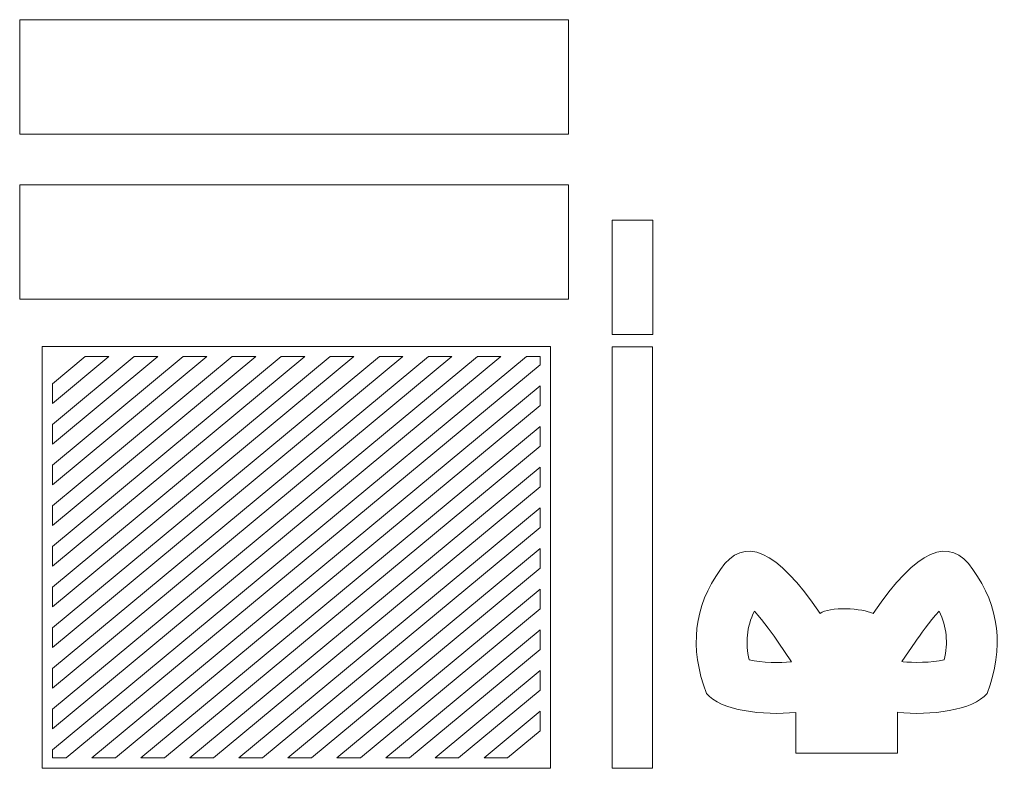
# Model space of a CAD drawing. Header units: millimetres. Extents: x -1146 to 1019, y -763 to 979.
# Tile 78 of 143: x 539 to 636, y -159 to -86. Entities that reach past the tile are written whole.
import ezdxf

# ---------------------------------------------------------------- set-up
doc = ezdxf.new("R2010")
doc.units = ezdxf.units.MM
doc.header["$MEASUREMENT"] = 0
doc.layers.add('Layer 1', color=7, linetype='Continuous')

msp = doc.modelspace()

# ---------------------------------------------------------------- linework, layer by layer
at = {"layer": 'Layer 1', "color": 250, "lineweight": 18}
for points in [[(539.371, -96.9831), (593.3708, -96.9831), (593.3708, -85.7417), (539.371, -85.7417), (539.371, -96.9831)], [(539.371, -113.2109), (593.3708, -113.2109), (593.3708, -101.9695), (539.371, -101.9695), (539.371, -113.2109)], [(597.6646, -116.6951), (601.6646, -116.6951), (601.6646, -105.4531), (597.6646, -105.4531), (597.6646, -116.6951)], [(597.6487, -159.3635), (601.6487, -159.3635), (601.6487, -117.9057), (597.6487, -117.9057), (597.6487, -159.3635)]]:
    msp.add_lwpolyline(points, close=True, dxfattribs=at)
for points, knots in [([(541.594, -117.881), (541.594, -117.881), (591.5939, -117.881), (591.5939, -117.881), (591.5939, -117.881), (591.5939, -117.881), (591.5939, -159.3394), (591.5939, -159.3394), (591.5939, -159.3394), (591.5939, -159.3394), (541.594, -159.3394), (541.594, -159.3394), (541.594, -159.3394), (541.594, -159.3394), (541.594, -117.881), (541.594, -117.881)], [0, 0, 0, 0, 0.2, 0.2, 0.2, 0.2, 0.4, 0.4, 0.4, 0.4, 0.6, 0.6, 0.6, 0.6, 1, 1, 1, 1]), ([(545.8112, -118.881), (545.8112, -118.881), (548.1284, -118.881), (548.1284, -118.881), (548.1284, -118.881), (548.1284, -118.881), (542.5927, -123.471), (542.5927, -123.471), (542.5927, -123.471), (542.5927, -123.471), (542.5927, -121.5495), (542.5927, -121.5495), (542.5927, -121.5495), (542.5927, -121.5495), (545.8109, -118.881), (545.8109, -118.881), (545.8109, -118.881), (545.8109, -118.881), (545.8112, -118.881), (545.8112, -118.881)], [0, 0, 0, 0, 0.1666667, 0.1666667, 0.1666667, 0.1666667, 0.3333333, 0.3333333, 0.3333333, 0.3333333, 0.5, 0.5, 0.5, 0.5, 0.6666667, 0.6666667, 0.6666667, 0.6666667, 1, 1, 1, 1]), ([(550.6354, -118.881), (550.6354, -118.881), (552.9526, -118.881), (552.9526, -118.881), (552.9526, -118.881), (552.9526, -118.881), (542.593, -127.471), (542.593, -127.471), (542.593, -127.471), (542.593, -127.471), (542.593, -125.5495), (542.593, -125.5495), (542.593, -125.5495), (542.593, -125.5495), (550.6354, -118.881), (550.6354, -118.881)], [0, 0, 0, 0, 0.2, 0.2, 0.2, 0.2, 0.4, 0.4, 0.4, 0.4, 0.6, 0.6, 0.6, 0.6, 1, 1, 1, 1]), ([(560.2838, -118.881), (560.2838, -118.881), (562.6013, -118.881), (562.6013, -118.881), (562.6013, -118.881), (562.6013, -118.881), (542.5932, -135.471), (542.5932, -135.471), (542.5932, -135.471), (542.5932, -135.471), (542.5932, -133.5495), (542.5932, -133.5495), (542.5932, -133.5495), (542.5932, -133.5495), (560.2838, -118.881), (560.2838, -118.881)], [0, 0, 0, 0, 0.2, 0.2, 0.2, 0.2, 0.4, 0.4, 0.4, 0.4, 0.6, 0.6, 0.6, 0.6, 1, 1, 1, 1]), ([(555.4596, -118.881), (555.4596, -118.881), (557.7771, -118.881), (557.7771, -118.881), (557.7771, -118.881), (557.7771, -118.881), (542.5932, -131.471), (542.5932, -131.471), (542.5932, -131.471), (542.5932, -131.471), (542.5932, -129.5495), (542.5932, -129.5495), (542.5932, -129.5495), (542.5932, -129.5495), (555.4598, -118.881), (555.4598, -118.881), (555.4598, -118.881), (555.4598, -118.881), (555.4596, -118.881), (555.4596, -118.881)], [0, 0, 0, 0, 0.1666667, 0.1666667, 0.1666667, 0.1666667, 0.3333333, 0.3333333, 0.3333333, 0.3333333, 0.5, 0.5, 0.5, 0.5, 0.6666667, 0.6666667, 0.6666667, 0.6666667, 1, 1, 1, 1]), ([(579.5807, -118.881), (579.5807, -118.881), (581.8979, -118.881), (581.8979, -118.881), (581.8979, -118.881), (581.8979, -118.881), (542.5934, -151.471), (542.5934, -151.471), (542.5934, -151.471), (542.5934, -151.471), (542.5934, -149.5495), (542.5934, -149.5495), (542.5934, -149.5495), (542.5934, -149.5495), (579.5806, -118.881), (579.5806, -118.881), (579.5806, -118.881), (579.5806, -118.881), (579.5807, -118.881), (579.5807, -118.881)], [0, 0, 0, 0, 0.1666667, 0.1666667, 0.1666667, 0.1666667, 0.3333333, 0.3333333, 0.3333333, 0.3333333, 0.5, 0.5, 0.5, 0.5, 0.6666667, 0.6666667, 0.6666667, 0.6666667, 1, 1, 1, 1]), ([(565.108, -118.881), (565.108, -118.881), (567.4255, -118.881), (567.4255, -118.881), (567.4255, -118.881), (567.4255, -118.881), (542.5934, -139.471), (542.5934, -139.471), (542.5934, -139.471), (542.5934, -139.471), (542.5934, -137.5495), (542.5934, -137.5495), (542.5934, -137.5495), (542.5934, -137.5495), (565.1082, -118.881), (565.1082, -118.881), (565.1082, -118.881), (565.1082, -118.881), (565.108, -118.881), (565.108, -118.881)], [0, 0, 0, 0, 0.1666667, 0.1666667, 0.1666667, 0.1666667, 0.3333333, 0.3333333, 0.3333333, 0.3333333, 0.5, 0.5, 0.5, 0.5, 0.6666667, 0.6666667, 0.6666667, 0.6666667, 1, 1, 1, 1]), ([(574.7565, -118.881), (574.7565, -118.881), (577.0737, -118.881), (577.0737, -118.881), (577.0737, -118.881), (577.0737, -118.881), (542.5935, -147.471), (542.5935, -147.471), (542.5935, -147.471), (542.5935, -147.471), (542.5935, -145.5495), (542.5935, -145.5495), (542.5935, -145.5495), (542.5935, -145.5495), (574.7565, -118.881), (574.7565, -118.881)], [0, 0, 0, 0, 0.2, 0.2, 0.2, 0.2, 0.4, 0.4, 0.4, 0.4, 0.6, 0.6, 0.6, 0.6, 1, 1, 1, 1]), ([(569.9323, -118.881), (569.9323, -118.881), (572.2498, -118.881), (572.2498, -118.881), (572.2498, -118.881), (572.2498, -118.881), (542.5935, -143.471), (542.5935, -143.471), (542.5935, -143.471), (542.5935, -143.471), (542.5935, -141.5495), (542.5935, -141.5495), (542.5935, -141.5495), (542.5935, -141.5495), (569.9323, -118.881), (569.9323, -118.881)], [0, 0, 0, 0, 0.2, 0.2, 0.2, 0.2, 0.4, 0.4, 0.4, 0.4, 0.6, 0.6, 0.6, 0.6, 1, 1, 1, 1]), ([(584.4049, -118.881), (584.4049, -118.881), (586.7221, -118.881), (586.7221, -118.881), (586.7221, -118.881), (586.7221, -118.881), (542.5937, -155.471), (542.5937, -155.471), (542.5937, -155.471), (542.5937, -155.471), (542.5937, -153.5495), (542.5937, -153.5495), (542.5937, -153.5495), (542.5937, -153.5495), (584.4049, -118.881), (584.4049, -118.881)], [0, 0, 0, 0, 0.2, 0.2, 0.2, 0.2, 0.4, 0.4, 0.4, 0.4, 0.6, 0.6, 0.6, 0.6, 1, 1, 1, 1]), ([(589.2292, -118.881), (589.2292, -118.881), (590.5939, -118.881), (590.5939, -118.881), (590.5939, -118.881), (590.5939, -118.881), (590.5939, -119.6709), (590.5939, -119.6709), (590.5939, -119.6709), (590.5939, -119.6709), (543.9585, -158.3394), (543.9585, -158.3394), (543.9585, -158.3394), (543.9585, -158.3394), (542.5938, -158.3394), (542.5938, -158.3394), (542.5938, -158.3394), (542.5938, -158.3394), (542.5938, -157.5495), (542.5938, -157.5495), (542.5938, -157.5495), (542.5938, -157.5495), (589.2292, -118.881), (589.2292, -118.881)], [0, 0, 0, 0, 0.1428571, 0.1428571, 0.1428571, 0.1428571, 0.2857143, 0.2857143, 0.2857143, 0.2857143, 0.4285714, 0.4285714, 0.4285714, 0.4285714, 0.5714286, 0.5714286, 0.5714286, 0.5714286, 0.7142857, 0.7142857, 0.7142857, 0.7142857, 1, 1, 1, 1]), ([(590.5939, -121.7495), (590.5939, -121.7495), (590.5939, -123.671), (590.5939, -123.671), (590.5939, -123.671), (590.5939, -123.671), (548.7827, -158.3395), (548.7827, -158.3395), (548.7827, -158.3395), (548.7827, -158.3395), (546.4655, -158.3395), (546.4655, -158.3395), (546.4655, -158.3395), (546.4655, -158.3395), (590.5939, -121.7495), (590.5939, -121.7495)], [0, 0, 0, 0, 0.2, 0.2, 0.2, 0.2, 0.4, 0.4, 0.4, 0.4, 0.6, 0.6, 0.6, 0.6, 1, 1, 1, 1]), ([(590.5939, -125.7495), (590.5939, -125.7495), (590.5939, -127.671), (590.5939, -127.671), (590.5939, -127.671), (590.5939, -127.671), (553.6067, -158.3395), (553.6067, -158.3395), (553.6067, -158.3395), (553.6067, -158.3395), (551.2895, -158.3395), (551.2895, -158.3395), (551.2895, -158.3395), (551.2895, -158.3395), (590.594, -125.7495), (590.594, -125.7495), (590.594, -125.7495), (590.594, -125.7495), (590.5939, -125.7495), (590.5939, -125.7495)], [0, 0, 0, 0, 0.1666667, 0.1666667, 0.1666667, 0.1666667, 0.3333333, 0.3333333, 0.3333333, 0.3333333, 0.5, 0.5, 0.5, 0.5, 0.6666667, 0.6666667, 0.6666667, 0.6666667, 1, 1, 1, 1]), ([(590.5939, -129.7494), (590.5939, -129.7494), (590.5939, -131.6709), (590.5939, -131.6709), (590.5939, -131.6709), (590.5939, -131.6709), (558.4309, -158.3394), (558.4309, -158.3394), (558.4309, -158.3394), (558.4309, -158.3394), (556.1137, -158.3394), (556.1137, -158.3394), (556.1137, -158.3394), (556.1137, -158.3394), (590.5939, -129.7494), (590.5939, -129.7494)], [0, 0, 0, 0, 0.2, 0.2, 0.2, 0.2, 0.4, 0.4, 0.4, 0.4, 0.6, 0.6, 0.6, 0.6, 1, 1, 1, 1]), ([(590.5939, -133.7494), (590.5939, -133.7494), (590.5939, -135.6709), (590.5939, -135.6709), (590.5939, -135.6709), (590.5939, -135.6709), (563.2551, -158.3394), (563.2551, -158.3394), (563.2551, -158.3394), (563.2551, -158.3394), (560.9376, -158.3394), (560.9376, -158.3394), (560.9376, -158.3394), (560.9376, -158.3394), (590.5939, -133.7494), (590.5939, -133.7494)], [0, 0, 0, 0, 0.2, 0.2, 0.2, 0.2, 0.4, 0.4, 0.4, 0.4, 0.6, 0.6, 0.6, 0.6, 1, 1, 1, 1]), ([(615.7379, -153.8685), (612.5154, -154.2152), (608.3081, -153.6663), (606.9383, -152.0039), (606.9383, -152.0039), (605.2375, -147.4984), (605.7008, -143.4344), (608.3284, -139.8114), (608.3284, -139.8114), (610.5984, -136.3933), (613.8684, -137.8363), (618.1379, -144.1403), (618.1379, -144.1403), (618.9743, -143.4451), (622.3297, -143.613), (623.3467, -144.1403), (623.3467, -144.1403), (627.6162, -137.8363), (630.8862, -136.3936), (633.1562, -139.8114), (633.1562, -139.8114), (635.7838, -143.4342), (636.2471, -147.4985), (634.5463, -152.0039), (634.5463, -152.0039), (633.175, -153.6681), (628.9611, -154.2099), (625.7376, -153.8571), (625.7376, -153.8571), (625.7376, -153.8571), (625.7376, -157.8685), (625.7376, -157.8685), (625.7376, -157.8685), (625.7376, -157.8685), (615.7376, -157.8685), (615.7376, -157.8685), (615.7376, -157.8685), (615.7376, -157.8685), (615.7376, -153.8685), (615.7376, -153.8685), (615.7376, -153.8685), (615.7376, -153.8685), (615.7379, -153.8685), (615.7379, -153.8685)], [0, 0, 0, 0, 0.0833333, 0.0833333, 0.0833333, 0.0833333, 0.1666667, 0.1666667, 0.1666667, 0.1666667, 0.25, 0.25, 0.25, 0.25, 0.3333333, 0.3333333, 0.3333333, 0.3333333, 0.4166667, 0.4166667, 0.4166667, 0.4166667, 0.5, 0.5, 0.5, 0.5, 0.5833333, 0.5833333, 0.5833333, 0.5833333, 0.6666667, 0.6666667, 0.6666667, 0.6666667, 0.75, 0.75, 0.75, 0.75, 0.8333333, 0.8333333, 0.8333333, 0.8333333, 1, 1, 1, 1]), ([(590.5939, -137.7494), (590.5939, -137.7494), (590.5939, -139.6709), (590.5939, -139.6709), (590.5939, -139.6709), (590.5939, -139.6709), (568.0791, -158.3394), (568.0791, -158.3394), (568.0791, -158.3394), (568.0791, -158.3394), (565.7616, -158.3394), (565.7616, -158.3394), (565.7616, -158.3394), (565.7616, -158.3394), (590.5937, -137.7494), (590.5937, -137.7494), (590.5937, -137.7494), (590.5937, -137.7494), (590.5939, -137.7494), (590.5939, -137.7494)], [0, 0, 0, 0, 0.1666667, 0.1666667, 0.1666667, 0.1666667, 0.3333333, 0.3333333, 0.3333333, 0.3333333, 0.5, 0.5, 0.5, 0.5, 0.6666667, 0.6666667, 0.6666667, 0.6666667, 1, 1, 1, 1]), ([(590.5939, -141.7494), (590.5939, -141.7494), (590.5939, -143.6709), (590.5939, -143.6709), (590.5939, -143.6709), (590.5939, -143.6709), (572.9033, -158.3394), (572.9033, -158.3394), (572.9033, -158.3394), (572.9033, -158.3394), (570.5858, -158.3394), (570.5858, -158.3394), (570.5858, -158.3394), (570.5858, -158.3394), (590.5939, -141.7494), (590.5939, -141.7494)], [0, 0, 0, 0, 0.2, 0.2, 0.2, 0.2, 0.4, 0.4, 0.4, 0.4, 0.6, 0.6, 0.6, 0.6, 1, 1, 1, 1]), ([(611.6556, -143.9221), (610.8794, -145.4672), (610.7633, -147.0257), (611.1471, -148.7072), (611.1471, -148.7072), (612.3795, -148.9963), (614.2893, -148.9955), (615.2027, -148.8972), (615.2027, -148.8972), (615.2027, -148.8972), (615.3127, -148.8855), (615.3127, -148.8855), (615.3127, -148.8855), (615.3127, -148.8855), (613.998, -146.9442), (613.998, -146.9442), (613.998, -146.9442), (613.5845, -146.3336), (612.5774, -144.9211), (611.6556, -143.9221)], [0, 0, 0, 0, 0.1666667, 0.1666667, 0.1666667, 0.1666667, 0.3333333, 0.3333333, 0.3333333, 0.3333333, 0.5, 0.5, 0.5, 0.5, 0.6666667, 0.6666667, 0.6666667, 0.6666667, 1, 1, 1, 1]), ([(626.1785, -148.8756), (626.1785, -148.8756), (626.2816, -148.8868), (626.2816, -148.8868), (626.2816, -148.8868), (627.1947, -148.9866), (629.1048, -148.9909), (630.3382, -148.7042), (630.3382, -148.7042), (630.721, -147.0237), (630.6046, -145.4662), (629.8292, -143.9219), (629.8292, -143.9219), (628.9074, -144.9209), (627.9003, -146.3334), (627.4866, -146.944), (627.4866, -146.944), (627.4866, -146.944), (626.1785, -148.8754), (626.1785, -148.8754), (626.1785, -148.8754), (626.1785, -148.8754), (626.1785, -148.8756), (626.1785, -148.8756)], [0, 0, 0, 0, 0.1428571, 0.1428571, 0.1428571, 0.1428571, 0.2857143, 0.2857143, 0.2857143, 0.2857143, 0.4285714, 0.4285714, 0.4285714, 0.4285714, 0.5714286, 0.5714286, 0.5714286, 0.5714286, 0.7142857, 0.7142857, 0.7142857, 0.7142857, 1, 1, 1, 1]), ([(590.5939, -145.7494), (590.5939, -145.7494), (590.5939, -147.6709), (590.5939, -147.6709), (590.5939, -147.6709), (590.5939, -147.6709), (577.7273, -158.3394), (577.7273, -158.3394), (577.7273, -158.3394), (577.7273, -158.3394), (575.4098, -158.3394), (575.4098, -158.3394), (575.4098, -158.3394), (575.4098, -158.3394), (590.5937, -145.7494), (590.5937, -145.7494), (590.5937, -145.7494), (590.5937, -145.7494), (590.5939, -145.7494), (590.5939, -145.7494)], [0, 0, 0, 0, 0.1666667, 0.1666667, 0.1666667, 0.1666667, 0.3333333, 0.3333333, 0.3333333, 0.3333333, 0.5, 0.5, 0.5, 0.5, 0.6666667, 0.6666667, 0.6666667, 0.6666667, 1, 1, 1, 1]), ([(590.5939, -149.7494), (590.5939, -149.7494), (590.5939, -151.6709), (590.5939, -151.6709), (590.5939, -151.6709), (590.5939, -151.6709), (582.5515, -158.3394), (582.5515, -158.3394), (582.5515, -158.3394), (582.5515, -158.3394), (580.2343, -158.3394), (580.2343, -158.3394), (580.2343, -158.3394), (580.2343, -158.3394), (590.5939, -149.7494), (590.5939, -149.7494)], [0, 0, 0, 0, 0.2, 0.2, 0.2, 0.2, 0.4, 0.4, 0.4, 0.4, 0.6, 0.6, 0.6, 0.6, 1, 1, 1, 1]), ([(590.5939, -153.7494), (590.5939, -153.7494), (590.5939, -155.6709), (590.5939, -155.6709), (590.5939, -155.6709), (590.5939, -155.6709), (587.3757, -158.3394), (587.3757, -158.3394), (587.3757, -158.3394), (587.3757, -158.3394), (585.0585, -158.3394), (585.0585, -158.3394), (585.0585, -158.3394), (585.0585, -158.3394), (590.5942, -153.7494), (590.5942, -153.7494), (590.5942, -153.7494), (590.5942, -153.7494), (590.5939, -153.7494), (590.5939, -153.7494)], [0, 0, 0, 0, 0.1666667, 0.1666667, 0.1666667, 0.1666667, 0.3333333, 0.3333333, 0.3333333, 0.3333333, 0.5, 0.5, 0.5, 0.5, 0.6666667, 0.6666667, 0.6666667, 0.6666667, 1, 1, 1, 1])]:
    msp.add_open_spline(points, degree=3, knots=knots, dxfattribs=at)

doc.saveas('drawing.dxf')
